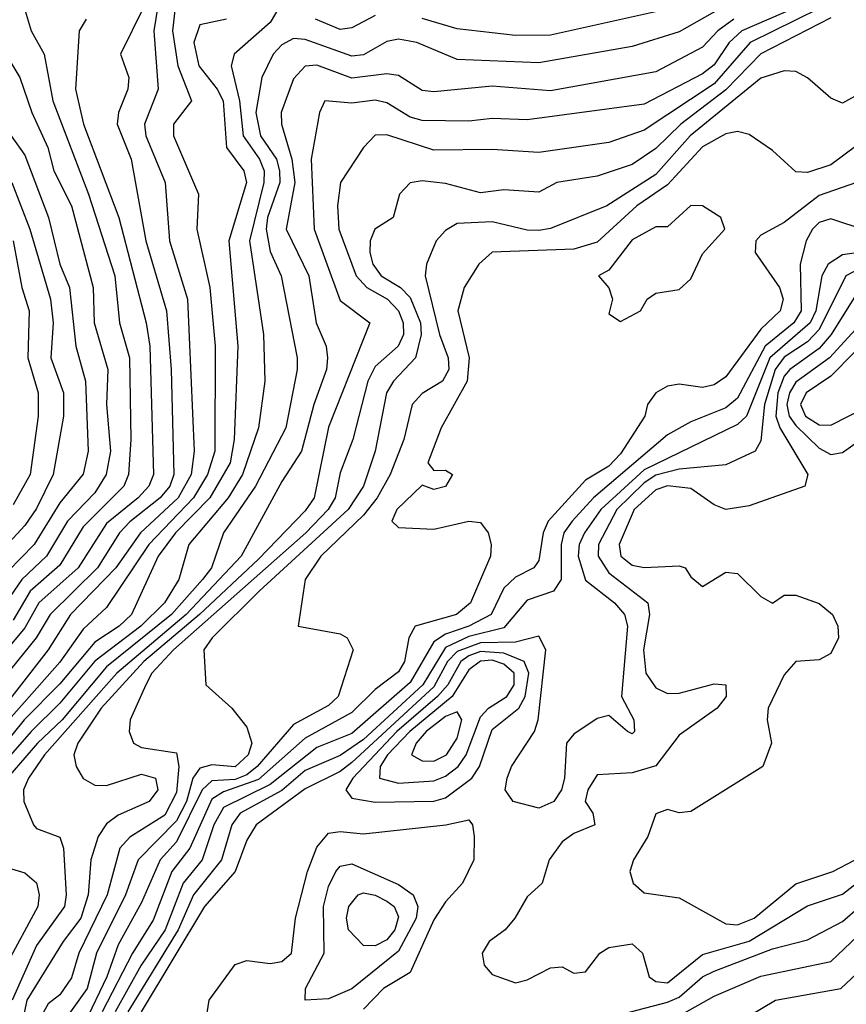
# Model space of a CAD drawing. Header units: metres. Extents: x -51132 to -49532, y -231222 to -229437.
# Tile 63 of 256: x -51047 to -51011, y -230633 to -230591. Entities that reach past the tile are written whole.
import ezdxf

# ---------------------------------------------------------------- set-up
doc = ezdxf.new("R2010")
doc.units = ezdxf.units.M
for name, color, linetype in [('CONTOUR_HALF', 8, 'Continuous'), ('CONTOUR_INDEX', 1, 'Continuous'), ('CONTOUR_INTER', 3, 'Continuous')]:
    doc.layers.add(name, color=color, linetype=linetype)

msp = doc.modelspace()

# ---------------------------------------------------------------- linework, layer by layer
at = {"layer": 'CONTOUR_HALF'}
for points, elevation in [([(-51040.808, -230589.759), (-51041.053, -230591.259), (-51040.869, -230593.759), (-51041.452, -230595.259), (-51041.397, -230595.759), (-51040.568, -230597.759), (-51040.384, -230600.259), (-51039.608, -230602.759), (-51039.335, -230609.259), (-51039.457, -230610.259), (-51040.008, -230611.259), (-51041.622, -230612.759), (-51042.682, -230614.259), (-51044.626, -230616.259), (-51045.57, -230617.759), (-51048.08, -230620.962)], 27.5), ([(-51016.08, -230589.879), (-51018.58, -230591.303), (-51020.58, -230591.93), (-51024.58, -230592.629), (-51028.08, -230592.49), (-51029.804, -230591.759), (-51030.58, -230591.627), (-51031.08, -230591.722), (-51032.08, -230592.286), (-51032.58, -230592.353), (-51034.58, -230591.635), (-51035.08, -230591.592), (-51035.58, -230591.869), (-51035.942, -230592.259), (-51036.437, -230593.259), (-51036.684, -230594.759), (-51036.49, -230595.759), (-51035.813, -230596.759), (-51035.671, -230597.259), (-51035.664, -230597.759), (-51036.193, -230599.259), (-51036.255, -230599.759), (-51036.08, -230600.718), (-51035.601, -230601.759), (-51034.923, -230605.259), (-51034.923, -230605.759), (-51035.413, -230608.259), (-51036.698, -230610.759), (-51038.074, -230612.759), (-51038.587, -230614.259), (-51038.974, -230614.759), (-51040.297, -230616.259), (-51043.08, -230618.494), (-51044.984, -230620.759), (-51046.033, -230621.759), (-51047.767, -230623.759)], 25.5), ([(-51013.58, -230590.263), (-51015.892, -230591.259), (-51016.432, -230591.759), (-51017.08, -230592.727), (-51017.58, -230593.112), (-51020.08, -230594.408), (-51025.08, -230595.07), (-51026.58, -230595.024), (-51027.58, -230595.137), (-51029.58, -230595.102), (-51030.08, -230594.966), (-51031.08, -230594.353), (-51031.58, -230594.237), (-51032.58, -230594.368), (-51033.733, -230594.259), (-51033.968, -230594.759), (-51034.325, -230596.759), (-51034.193, -230599.759), (-51033.08, -230602.814), (-51031.818, -230603.759), (-51033.58, -230608.234), (-51034.196, -230611.259), (-51034.58, -230611.816), (-51036.58, -230613.887), (-51039.1, -230616.259), (-51041.483, -230618.259), (-51043.313, -230620.259), (-51044.314, -230621.759), (-51044.485, -230622.259), (-51044.385, -230622.759), (-51044.08, -230623.268), (-51043.58, -230623.558), (-51043.08, -230623.573), (-51041.58, -230623.09), (-51040.988, -230623.259), (-51040.885, -230623.759), (-51041.257, -230624.259), (-51042.58, -230624.838), (-51043.08, -230625.21), (-51043.44, -230625.759), (-51043.757, -230626.759), (-51043.869, -230628.259), (-51044.178, -230629.259), (-51044.941, -230630.259), (-51046.488, -230632.759), (-51047.006, -230635.259)], 24.5), ([(-51037.946, -230590.759), (-51039.08, -230591.008), (-51039.344, -230591.759), (-51039.136, -230592.759), (-51038.341, -230593.759), (-51038.089, -230594.259), (-51037.952, -230596.259), (-51037.209, -230597.259), (-51037.093, -230597.759), (-51037.844, -230600.259), (-51037.458, -230604.759), (-51037.615, -230608.759), (-51037.795, -230609.759), (-51038.657, -230611.259), (-51040.127, -230612.759), (-51040.874, -230613.759), (-51042.017, -230616.259), (-51042.542, -230616.759), (-51043.58, -230617.441), (-51045.08, -230619.223), (-51046.606, -230620.759), (-51049.029, -230623.759)], 26.5), ([(-51043.956, -230590.759), (-51044.256, -230591.259), (-51044.401, -230593.759), (-51044.059, -230595.259), (-51042.548, -230599.259), (-51041.38, -230603.759), (-51041.23, -230604.759), (-51041.075, -230610.259), (-51041.275, -230610.759), (-51041.73, -230611.259), (-51043.08, -230612.354), (-51044.299, -230614.259), (-51045.976, -230615.759), (-51046.58, -230616.83), (-51048.198, -230618.759)], 28.5), ([(-51012.08, -230590.712), (-51015.08, -230592.249), (-51016.58, -230593.792), (-51018.504, -230595.259), (-51019.58, -230596.309), (-51020.58, -230596.986), (-51022.08, -230597.49), (-51023.812, -230597.759), (-51024.58, -230598.178), (-51026.08, -230598.073), (-51027.08, -230598.205), (-51028.58, -230597.803), (-51029.58, -230597.693), (-51030.08, -230597.766), (-51030.542, -230598.259), (-51030.82, -230599.259), (-51031.592, -230599.759), (-51031.793, -230600.259), (-51031.807, -230600.759), (-51031.69, -230601.259), (-51031.334, -230601.759), (-51030.503, -230602.259), (-51030.08, -230602.678), (-51029.649, -230603.759), (-51029.619, -230604.259), (-51029.862, -230605.259), (-51030.798, -230606.259), (-51031.106, -230606.759), (-51031.585, -230609.259), (-51032.078, -230610.759), (-51032.736, -230611.759), (-51036.542, -230615.259), (-51038.56, -230617.259), (-51038.916, -230617.759), (-51038.829, -230619.259), (-51037.713, -230620.259), (-51037.08, -230621.076), (-51036.868, -230621.759), (-51037.012, -230622.259), (-51037.58, -230622.772), (-51038.58, -230622.69), (-51039.08, -230622.827), (-51039.388, -230623.259), (-51039.658, -230624.259), (-51040.08, -230625.084), (-51041.722, -230626.759), (-51042.272, -230628.259), (-51043.504, -230630.759), (-51043.913, -230632.259), (-51045.58, -230634.606)], 23.5), ([(-51047.698, -230591.759), (-51046.785, -230593.259), (-51046.28, -230594.759), (-51045.594, -230596.259), (-51045.332, -230597.259), (-51044.578, -230598.759), (-51043.652, -230602.259), (-51043.605, -230603.759), (-51043.017, -230605.759), (-51043.074, -230607.259), (-51042.909, -230609.259), (-51043.098, -230610.259), (-51043.58, -230611.038), (-51044.747, -230612.259), (-51045.652, -230613.759), (-51046.706, -230614.759), (-51047.58, -230616.027)], 29.5), ([(-51010.415, -230595.759), (-51012.08, -230597.003), (-51013.08, -230597.333), (-51013.58, -230597.303), (-51014.58, -230596.395), (-51015.58, -230595.707), (-51016.08, -230595.577), (-51016.58, -230595.672), (-51017.58, -230596.235), (-51019.08, -230597.855), (-51020.384, -230598.759), (-51022.08, -230600.309), (-51023.08, -230600.608), (-51026.58, -230600.746), (-51027.155, -230601.259), (-51027.773, -230602.259), (-51028.044, -230603.259), (-51027.569, -230605.259), (-51027.653, -230606.259), (-51028.759, -230608.259), (-51029.325, -230609.759), (-51029.08, -230610.095), (-51028.58, -230610.073), (-51028.272, -230610.259), (-51028.58, -230610.774), (-51029.08, -230610.903), (-51029.58, -230610.722), (-51030.654, -230611.759), (-51030.877, -230612.259), (-51030.58, -230612.533), (-51029.08, -230612.594), (-51027.58, -230612.262), (-51027.08, -230612.31), (-51026.745, -230612.759), (-51026.62, -230613.259), (-51026.655, -230613.759), (-51027.51, -230615.759), (-51028.099, -230616.259), (-51029.879, -230616.759), (-51030.145, -230617.259), (-51030.322, -230618.259), (-51030.58, -230618.706), (-51031.58, -230619.46), (-51032.58, -230620.453), (-51034.58, -230621.544), (-51036.58, -230623.324), (-51038.08, -230623.851), (-51038.58, -230624.156), (-51039.518, -230626.259), (-51040.28, -230627.259), (-51041.08, -230629.342), (-51041.968, -230630.759), (-51043.262, -230633.259)], 22.5), ([(-51047.128, -230597.759), (-51046.36, -230599.759), (-51045.481, -230602.759), (-51045.366, -230603.759), (-51045.461, -230605.259), (-51044.921, -230606.759), (-51044.919, -230607.759), (-51045.37, -230610.259), (-51046.08, -230611.722), (-51046.58, -230612.446), (-51048.08, -230614.054)], 30.5), ([(-51010.58, -230599.806), (-51012.08, -230599.315), (-51012.58, -230599.471), (-51012.872, -230599.759), (-51013.144, -230600.259), (-51013.396, -230601.259), (-51013.355, -230603.259), (-51013.67, -230603.759), (-51014.899, -230604.759), (-51016.08, -230606.993), (-51016.58, -230607.407), (-51018.08, -230608.006), (-51019.08, -230608.564), (-51022.238, -230611.259), (-51023.154, -230612.259), (-51023.506, -230612.759), (-51023.627, -230613.259), (-51023.621, -230614.759), (-51023.957, -230615.259), (-51025.08, -230615.642), (-51026.08, -230616.828), (-51027.58, -230617.199), (-51028.58, -230617.664), (-51029.538, -230619.259), (-51032.08, -230621.602), (-51033.08, -230622.29), (-51034.58, -230622.925), (-51035.58, -230623.789), (-51037.365, -230624.759), (-51037.721, -230625.259), (-51038.164, -230626.759), (-51039.359, -230628.259), (-51040.012, -230629.759), (-51042.161, -230633.259)], 21.5), ([(-51009.539, -230600.759), (-51011.441, -230601.759), (-51012.58, -230604.047), (-51013.08, -230604.577), (-51014.08, -230605.233), (-51014.473, -230605.759), (-51014.931, -230607.259), (-51015.08, -230608.812), (-51015.33, -230609.259), (-51016.58, -230609.841), (-51018.58, -230610.025), (-51019.58, -230610.291), (-51020.08, -230610.619), (-51021.246, -230611.759), (-51022.027, -230613.259), (-51022.046, -230613.759), (-51021.58, -230614.473), (-51019.916, -230615.759), (-51019.846, -230616.259), (-51020.105, -230617.759), (-51020.001, -230618.759), (-51019.58, -230619.393), (-51019.08, -230619.642), (-51018.58, -230619.626), (-51017.08, -230619.221), (-51016.58, -230619.257), (-51016.569, -230619.759), (-51016.95, -230620.259), (-51018.58, -230621.419), (-51019.58, -230622.73), (-51020.58, -230623.031), (-51022.08, -230623.118), (-51022.488, -230623.759), (-51022.591, -230624.259), (-51022.276, -230624.759), (-51022.186, -230625.259), (-51023.08, -230625.63), (-51023.58, -230625.986), (-51024.137, -230626.759), (-51024.439, -230627.759), (-51025.08, -230628.335), (-51025.602, -230629.259), (-51026.022, -230629.759), (-51026.712, -230630.259), (-51027.005, -230630.759), (-51026.922, -230631.259), (-51026.58, -230631.666), (-51025.58, -230632.018), (-51025.08, -230631.899), (-51024.08, -230631.376), (-51023.58, -230631.336), (-51023.08, -230631.608), (-51022.58, -230631.547), (-51021.972, -230630.759), (-51021.58, -230630.516), (-51020.58, -230630.358), (-51020.144, -230630.759), (-51019.866, -230631.759), (-51019.58, -230631.962), (-51019.08, -230632.02), (-51017.58, -230630.81), (-51015.58, -230630.234), (-51013.08, -230628.726), (-51011.58, -230628.227), (-51008.58, -230625.874)], 20.5), ([(-51010.08, -230603.003), (-51012.138, -230605.259), (-51013.58, -230606.305), (-51013.853, -230606.759), (-51013.967, -230607.259), (-51013.863, -230607.759), (-51013.58, -230608.161), (-51012.58, -230609.125), (-51012.08, -230609.409), (-51011.58, -230609.314), (-51010.805, -230608.759)], 19.5), ([(-51027.58, -230618.022), (-51027.918, -230618.259), (-51028.473, -230619.259), (-51028.917, -230619.759), (-51030.661, -230621.259), (-51032.544, -230623.259), (-51032.836, -230623.759), (-51032.58, -230624.123), (-51031.58, -230624.281), (-51029.08, -230624.239), (-51028.58, -230624.102), (-51027.441, -230623.259), (-51027.12, -230622.759), (-51026.58, -230621.173), (-51025.441, -230620.259), (-51025.172, -230619.759), (-51025.01, -230618.759), (-51025.209, -230618.259), (-51026.08, -230617.91), (-51027.08, -230617.841), (-51027.58, -230618.022)], 20.5), ([(-51028.58, -230620.617), (-51029.409, -230621.259), (-51029.826, -230621.759), (-51030.026, -230622.259), (-51029.58, -230622.511), (-51029.08, -230622.529), (-51028.533, -230622.259), (-51028.08, -230621.548), (-51027.875, -230620.759), (-51028.08, -230620.413), (-51028.58, -230620.617)], 19.5), ([(-51047.58, -230627.019), (-51046.58, -230627.316), (-51046.08, -230627.746), (-51045.955, -230628.259), (-51046.014, -230628.759), (-51047.375, -230631.259)], 25.5), ([(-51033.274, -230627.259), (-51033.08, -230627.03), (-51032.58, -230626.926), (-51030.58, -230627.814), (-51029.955, -230628.259), (-51029.765, -230628.759), (-51029.836, -230629.259), (-51030.58, -230630.666), (-51032.58, -230632.278), (-51033.58, -230632.705), (-51034.58, -230632.763), (-51034.565, -230632.259), (-51033.768, -230630.759), (-51033.797, -230628.759), (-51033.58, -230627.895), (-51033.274, -230627.259)], 21.5), ([(-51018.58, -230633.435), (-51017.08, -230632.587), (-51015.08, -230631.734), (-51012.08, -230631.113), (-51010.08, -230629.19)], 21.5)]:
    msp.add_lwpolyline(points, dxfattribs=dict(at, elevation=elevation))
at = {"layer": 'CONTOUR_INDEX'}
for points, elevation in [([(-51016.237, -230590.759), (-51016.922, -230591.259), (-51017.58, -230591.964), (-51019.58, -230593.018), (-51024.08, -230593.836), (-51026.58, -230593.641), (-51029.08, -230593.882), (-51029.58, -230593.817), (-51030.58, -230593.178), (-51031.08, -230593.105), (-51032.58, -230593.291), (-51034.08, -230592.733), (-51034.58, -230592.778), (-51035.08, -230593.318), (-51035.6, -230594.759), (-51035.598, -230595.259), (-51035.157, -230596.759), (-51035.02, -230597.759), (-51035.395, -230599.759), (-51034.421, -230601.759), (-51034.104, -230603.759), (-51033.674, -230604.759), (-51033.619, -230605.259), (-51033.662, -230605.759), (-51034.213, -230607.259), (-51034.737, -230609.259), (-51035.58, -230610.558), (-51037.322, -230613.759), (-51039.676, -230616.259), (-51042.637, -230618.759), (-51045.733, -230622.259), (-51046.414, -230623.259), (-51046.629, -230623.759), (-51046.619, -230624.259), (-51046.207, -230625.259), (-51046.08, -230625.41), (-51045.08, -230625.782), (-51044.924, -230626.259), (-51044.8, -230628.259), (-51044.878, -230628.759), (-51046.08, -230630.427), (-51047.123, -230632.759)], 25), ([(-51047.16, -230595.759), (-51046.58, -230596.593), (-51045.556, -230599.259), (-51045.084, -230601.259), (-51044.669, -230602.259), (-51044.397, -230604.759), (-51043.974, -230606.259), (-51043.861, -230609.259), (-51044.08, -230610.242), (-51045.08, -230611.479), (-51046.176, -230613.259), (-51050.08, -230617.247)], 30), ([(-51010.81, -230602.259), (-51012.07, -230604.259), (-51012.58, -230604.858), (-51013.841, -230605.759), (-51014.08, -230606.048), (-51014.357, -230606.759), (-51014.442, -230607.759), (-51014.264, -230608.259), (-51013.074, -230610.259), (-51013.205, -230610.759), (-51015.58, -230611.6), (-51016.58, -230611.754), (-51017.08, -230611.558), (-51018.08, -230610.854), (-51019.08, -230610.739), (-51019.58, -230610.91), (-51020.507, -230611.759), (-51021.137, -230613.259), (-51021.072, -230613.759), (-51020.58, -230614.146), (-51020.08, -230614.234), (-51018.58, -230614.167), (-51018.314, -230614.259), (-51018.08, -230614.634), (-51017.58, -230615.054), (-51016.58, -230614.447), (-51016.08, -230614.498), (-51015.08, -230615.486), (-51014.58, -230615.763), (-51014.08, -230615.428), (-51013.58, -230615.429), (-51012.58, -230615.786), (-51012.008, -230616.259), (-51011.788, -230616.759), (-51011.754, -230617.259), (-51012.08, -230617.92), (-51012.58, -230618.198), (-51013.58, -230618.261), (-51014.08, -230618.843), (-51014.765, -230620.259), (-51014.808, -230620.759), (-51014.63, -230621.759), (-51014.999, -230622.759), (-51018.08, -230624.685), (-51018.58, -230624.738), (-51019.08, -230624.596), (-51019.58, -230624.788), (-51019.918, -230625.759), (-51020.523, -230626.759), (-51020.688, -230627.259), (-51020.541, -230627.759), (-51020.08, -230628.175), (-51018.58, -230628.385), (-51016.58, -230629.498), (-51016.08, -230629.546), (-51015.367, -230629.259), (-51013.58, -230627.78), (-51012, -230627.259), (-51011.08, -230626.773)], 20), ([(-51027.08, -230618.248), (-51027.58, -230618.622), (-51028.284, -230619.759), (-51030.105, -230621.259), (-51031.059, -230622.259), (-51031.368, -230622.759), (-51031.405, -230623.259), (-51030.58, -230623.468), (-51029.08, -230623.38), (-51028.58, -230623.181), (-51028.028, -230622.759), (-51027.697, -230622.259), (-51027.08, -230620.638), (-51026.732, -230620.259), (-51025.953, -230619.759), (-51025.631, -230619.259), (-51025.641, -230618.759), (-51026.08, -230618.381), (-51026.58, -230618.211), (-51027.08, -230618.248)], 20)]:
    msp.add_lwpolyline(points, dxfattribs=dict(at, elevation=elevation))
at = {"layer": 'CONTOUR_INTER'}
for points, elevation in [([(-51039.969, -230588.759), (-51040.258, -230591.259), (-51040.023, -230592.759), (-51039.443, -230594.259), (-51040.209, -230595.259), (-51040.212, -230595.759), (-51039.143, -230598.259), (-51039.221, -230599.759), (-51038.663, -230602.259), (-51038.437, -230604.759), (-51038.442, -230609.259), (-51038.761, -230610.259), (-51039.353, -230611.259), (-51041.268, -230613.259), (-51043.08, -230615.953), (-51044.08, -230616.883), (-51045.08, -230618.299), (-51047.256, -230620.759)], 27), ([(-51035.58, -230590.06), (-51036.08, -230590.909), (-51037.621, -230592.259), (-51037.747, -230592.759), (-51037.391, -230594.259), (-51037.229, -230595.759), (-51036.536, -230596.759), (-51036.338, -230597.259), (-51036.342, -230597.759), (-51036.967, -230600.259), (-51036.368, -230604.259), (-51036.302, -230606.259), (-51036.582, -230608.259), (-51037.259, -230610.259), (-51037.876, -230611.259), (-51039.552, -230613.259), (-51039.991, -230614.759), (-51040.599, -230615.759), (-51041.609, -230616.759), (-51043.58, -230618.245), (-51045.08, -230620.049), (-51046.307, -230621.259), (-51048.58, -230623.86)], 26), ([(-51041.503, -230590.259), (-51042.483, -230592.259), (-51042.124, -230593.259), (-51042.161, -230593.759), (-51042.569, -230594.759), (-51042.628, -230595.259), (-51042.019, -230596.759), (-51041.401, -230600.259), (-51040.51, -230603.259), (-51040.315, -230605.759), (-51040.2, -230610.259), (-51040.374, -230610.759), (-51040.78, -230611.259), (-51042.08, -230612.281), (-51042.527, -230612.759), (-51043.469, -230614.259), (-51045.491, -230616.259), (-51046.085, -230617.259), (-51047.737, -230619.259)], 28), ([(-51046.61, -230590.259), (-51046.311, -230591.259), (-51045.745, -230592.259), (-51045.382, -230594.259), (-51043.851, -230598.259), (-51042.72, -230601.759), (-51042.518, -230603.759), (-51042.102, -230605.259), (-51042.034, -230608.759), (-51042.134, -230610.259), (-51042.345, -230610.759), (-51044.08, -230612.498), (-51045.08, -230614.14), (-51046.353, -230615.259), (-51047.08, -230616.491)], 29), ([(-51012.58, -230590.307), (-51015.538, -230591.759), (-51017.08, -230593.539), (-51020.08, -230595.518), (-51021.58, -230596.044), (-51024.58, -230596.472), (-51026.58, -230596.343), (-51029.08, -230596.381), (-51031.08, -230595.718), (-51031.58, -230595.73), (-51032.088, -230596.259), (-51033.066, -230597.759), (-51033.194, -230598.759), (-51033.141, -230599.759), (-51032.403, -230601.759), (-51031.936, -230602.259), (-51031.054, -230602.759), (-51030.58, -230603.253), (-51030.389, -230603.759), (-51030.375, -230604.259), (-51030.595, -230604.759), (-51031.58, -230605.629), (-51031.891, -230606.259), (-51032.544, -230608.759), (-51033.08, -230610.195), (-51033.292, -230611.259), (-51033.599, -230611.759), (-51034.547, -230612.759), (-51040.217, -230617.759), (-51041.146, -230618.759), (-51041.394, -230619.259), (-51042.065, -230620.759), (-51042.107, -230621.259), (-51041.921, -230621.759), (-51041.58, -230621.941), (-51040.08, -230622.173), (-51039.984, -230622.759), (-51040.08, -230623.877), (-51040.58, -230624.839), (-51042.08, -230625.789), (-51042.515, -230626.259), (-51043.05, -230628.259), (-51044.27, -230630.759), (-51044.58, -230631.815), (-51045.08, -230632.529), (-51045.58, -230632.919), (-51046.042, -230633.759)], 24), ([(-51019.08, -230590.341), (-51024.08, -230591.455), (-51025.58, -230591.463), (-51028.08, -230591.175), (-51029.58, -230590.741)], 26), ([(-51031.58, -230590.614), (-51032.58, -230591.132), (-51033.08, -230591.201), (-51034.141, -230590.759)], 26), ([(-51010.08, -230593.523), (-51011.58, -230594.363), (-51012.08, -230594.151), (-51013.08, -230593.276), (-51013.58, -230593.006), (-51014.08, -230592.978), (-51015.08, -230593.297), (-51018.098, -230595.759), (-51019.58, -230597.412), (-51021.674, -230598.759), (-51024.08, -230599.723), (-51024.58, -230599.816), (-51025.08, -230599.804), (-51026.58, -230599.439), (-51028.08, -230599.52), (-51028.58, -230599.806), (-51028.974, -230600.259), (-51029.394, -230601.259), (-51029.438, -230601.759), (-51028.832, -230604.259), (-51028.464, -230605.259), (-51028.427, -230605.759), (-51028.696, -230606.259), (-51029.58, -230606.789), (-51030.005, -230607.259), (-51030.36, -230608.759), (-51030.937, -230610.259), (-51031.5, -230611.259), (-51032.08, -230612.004), (-51033.909, -230613.759), (-51034.579, -230614.759), (-51034.881, -230616.759), (-51033.08, -230617.077), (-51032.778, -230617.259), (-51032.521, -230617.759), (-51033.171, -230619.759), (-51033.58, -230620.146), (-51035.08, -230620.967), (-51036.637, -230622.759), (-51037.08, -230623.111), (-51037.58, -230623.317), (-51038.58, -230623.373), (-51038.984, -230623.759), (-51040.08, -230625.987), (-51040.788, -230626.759), (-51041.58, -230628.586), (-51042.58, -230630.392), (-51043.064, -230631.759), (-51044.021, -230633.759)], 23), ([(-51010.989, -230597.759), (-51012.58, -230598.312), (-51014.08, -230599.468), (-51015.08, -230600.014), (-51015.294, -230600.259), (-51015.327, -230600.759), (-51014.28, -230602.259), (-51014.132, -230602.759), (-51014.249, -230603.259), (-51015.08, -230604.039), (-51016.58, -230606.085), (-51017.08, -230606.42), (-51017.58, -230606.535), (-51018.58, -230606.39), (-51019.08, -230606.474), (-51019.58, -230606.769), (-51019.933, -230607.259), (-51020.042, -230607.759), (-51021.08, -230609.376), (-51021.58, -230609.899), (-51022.58, -230610.496), (-51024.175, -230612.259), (-51024.4, -230612.759), (-51024.58, -230613.948), (-51024.799, -230614.259), (-51025.58, -230614.661), (-51026.08, -230615.125), (-51026.618, -230616.259), (-51027.573, -230616.759), (-51028.58, -230617.094), (-51029.08, -230617.423), (-51030.08, -230619.17), (-51032.58, -230621.349), (-51034.08, -230621.953), (-51036.08, -230623.533), (-51038.08, -230624.512), (-51038.49, -230625.259), (-51038.985, -230626.759), (-51039.804, -230627.759), (-51040.577, -230629.759), (-51041.592, -230631.259), (-51042.715, -230633.259)], 22), ([(-51018.08, -230598.743), (-51019.08, -230599.656), (-51019.58, -230599.654), (-51020.58, -230600.21), (-51021.58, -230601.517), (-51022.031, -230601.759), (-51021.58, -230602.264), (-51021.428, -230602.759), (-51021.58, -230603.378), (-51021.08, -230603.714), (-51020.234, -230603.259), (-51019.943, -230602.759), (-51019.58, -230602.489), (-51018.58, -230602.346), (-51018.08, -230601.878), (-51017.58, -230600.814), (-51016.626, -230599.759), (-51016.791, -230599.259), (-51017.58, -230598.759), (-51018.08, -230598.743)], 22), ([(-51047.079, -230600.259), (-51046.706, -230602.259), (-51046.385, -230603.259), (-51046.441, -230605.259), (-51046.011, -230606.759), (-51046.011, -230607.759), (-51046.345, -230610.259), (-51047.08, -230611.565)], 31), ([(-51010.58, -230600.719), (-51011.58, -230600.85), (-51012.206, -230601.259), (-51012.468, -230601.759), (-51012.732, -230603.259), (-51012.973, -230603.759), (-51014.7, -230605.259), (-51015.701, -230607.759), (-51016.08, -230608.125), (-51020.08, -230610.053), (-51021.922, -230611.759), (-51022.623, -230612.759), (-51022.858, -230613.259), (-51022.891, -230613.759), (-51022.58, -230614.777), (-51021.337, -230615.759), (-51020.914, -230616.259), (-51020.788, -230616.759), (-51021.039, -230619.759), (-51020.51, -230620.759), (-51020.485, -230621.259), (-51020.58, -230621.356), (-51020.781, -230621.259), (-51021.58, -230620.579), (-51022.08, -230620.702), (-51023.08, -230621.377), (-51023.391, -230621.759), (-51023.482, -230623.259), (-51023.611, -230623.759), (-51023.938, -230624.259), (-51024.58, -230624.55), (-51025.672, -230624.259), (-51026.02, -230623.759), (-51025.942, -230623.259), (-51025.755, -230622.759), (-51024.764, -230621.259), (-51024.604, -230620.759), (-51024.284, -230617.759), (-51024.58, -230617.186), (-51025.58, -230617.44), (-51027.08, -230617.46), (-51028.08, -230617.835), (-51028.495, -230618.259), (-51029.08, -230619.344), (-51032.58, -230622.594), (-51033.08, -230622.968), (-51034.58, -230623.718), (-51036.681, -230625.259), (-51037.08, -230625.918), (-51037.58, -230627.259), (-51038.887, -230628.759), (-51041.593, -230633.259)], 21), ([(-51008.08, -230603.236), (-51009.08, -230603.489), (-51009.476, -230603.759), (-51011.08, -230605.023), (-51012.08, -230606.049), (-51013.142, -230606.759), (-51013.378, -230607.259), (-51013.175, -230607.759), (-51012.58, -230608.139), (-51012.08, -230608.141), (-51010.58, -230607.371), (-51010.08, -230607.276), (-51008.58, -230607.372), (-51008.08, -230607.104), (-51006.614, -230604.759), (-51006.44, -230604.259), (-51006.58, -230603.655), (-51008.08, -230603.236)], 19), ([(-51038.839, -230633.759), (-51038.685, -230632.759), (-51037.58, -230631.232), (-51037.08, -230631.073), (-51036.08, -230631.197), (-51035.58, -230631.115), (-51035.16, -230630.759), (-51034.988, -230629.259), (-51034.479, -230627.259), (-51034.08, -230626.213), (-51033.58, -230625.618), (-51033.08, -230625.539), (-51032.08, -230625.646), (-51028.558, -230625.259)], 21), ([(-51028.558, -230625.259), (-51027.58, -230625.037), (-51027.423, -230625.259), (-51027.344, -230625.759), (-51027.369, -230626.759), (-51027.846, -230627.759), (-51028.58, -230628.552), (-51029.08, -230629.332), (-51030.08, -230631.581), (-51031.234, -230632.259), (-51032.08, -230633.148)], 21), ([(-51032.307, -230628.259), (-51032.08, -230628.172), (-51031.58, -230628.274), (-51031.08, -230628.528), (-51030.775, -230628.759), (-51030.58, -230629.19), (-51030.741, -230629.759), (-51031.08, -230630.184), (-51031.58, -230630.431), (-51032.08, -230630.418), (-51032.728, -230629.759), (-51032.818, -230629.259), (-51032.718, -230628.759), (-51032.307, -230628.259)], 22), ([(-51021.58, -230633.511), (-51019.08, -230632.849), (-51018.58, -230632.634), (-51017.58, -230631.765), (-51017.08, -230631.526), (-51014.58, -230630.565), (-51013.08, -230630.182), (-51011.58, -230629.397), (-51010.08, -230628.078)], 21), ([(-51015.58, -230633.441), (-51014.451, -230632.759), (-51011.652, -230632.259), (-51010.08, -230630.785)], 22)]:
    msp.add_lwpolyline(points, dxfattribs=dict(at, elevation=elevation))

doc.saveas('drawing.dxf')
